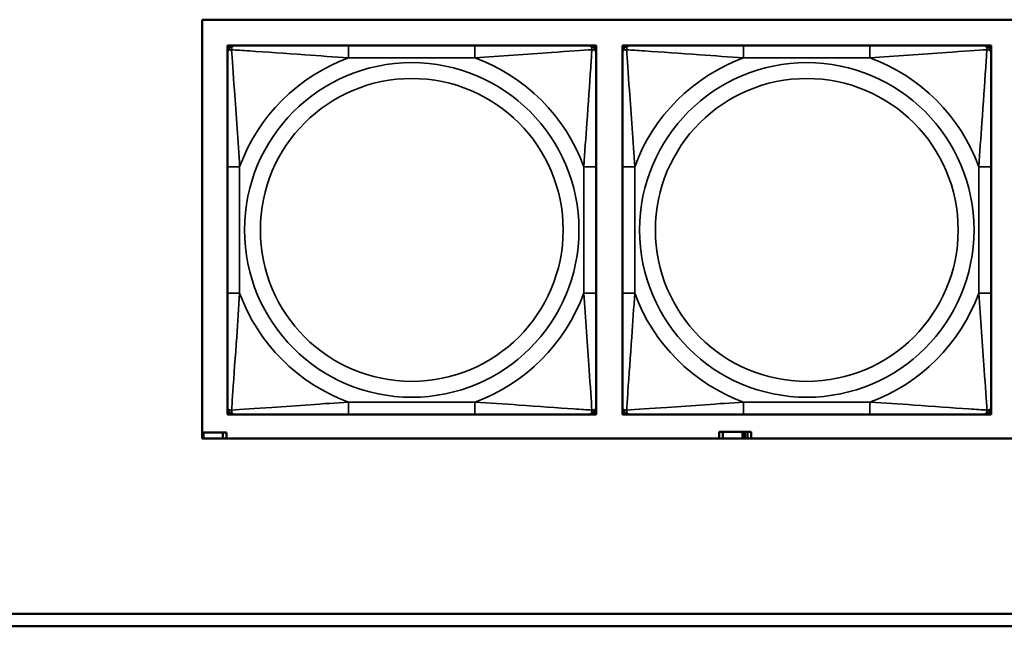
# Model space of a CAD drawing. Header units: inches. Extents: x 0.2 to 58.8, y 1.7 to 68.8.
# Tile 143 of 256: x 36.5 to 38.1, y 53.2 to 54.2. Entities that reach past the tile are written whole.
import ezdxf

# ---------------------------------------------------------------- set-up
doc = ezdxf.new("R2010")
doc.units = ezdxf.units.IN
doc.header["$MEASUREMENT"] = 0
doc.layers.add('Visible (ANSI)', color=7, linetype='Continuous', lineweight=50)
doc.layers.add('Visible Narrow (ANSI)', color=7, linetype='Continuous', lineweight=35)

msp = doc.modelspace()

# ---------------------------------------------------------------- linework, layer by layer
at = {"layer": 'Visible (ANSI)'}
for p, q in [((36.782, 53.5167), (36.782, 54.1872)), ((36.782, 54.1872), (39.3535, 54.1872)), ((36.8223, 54.146), (36.8282, 54.146)), ((36.8223, 54.1401), (36.8223, 54.146)), ((36.8282, 54.146), (36.8341, 54.146)), ((37.2187, 54.146), (37.0164, 54.146)), ((37.401, 54.146), (37.4069, 54.146)), ((37.4069, 54.146), (37.4128, 54.146)), ((37.4128, 54.146), (37.4128, 54.1401)), ((37.4548, 54.146), (37.4607, 54.146)), ((37.4548, 54.1401), (37.4548, 54.146)), ((37.4607, 54.146), (37.4666, 54.146)), ((37.8512, 54.146), (37.6489, 54.146)), ((38.0335, 54.146), (38.0395, 54.146)), ((38.0395, 54.146), (38.0454, 54.146)), ((38.0454, 54.146), (38.0454, 54.1401)), ((36.8223, 54.1342), (36.8223, 54.1401)), ((37.4128, 54.1401), (37.4128, 54.1342)), ((37.4548, 54.1342), (37.4548, 54.1401)), ((38.0454, 54.1401), (38.0454, 54.1342)), ((36.8223, 53.9518), (36.8223, 53.7495)), ((37.4128, 53.7495), (37.4128, 53.9518)), ((37.4548, 53.9518), (37.4548, 53.7495)), ((38.0454, 53.7495), (38.0454, 53.9518)), ((36.8223, 53.5613), (36.8223, 53.5672)), ((36.8223, 53.5554), (36.8223, 53.5613)), ((37.4128, 53.5672), (37.4128, 53.5613)), ((37.4128, 53.5613), (37.4128, 53.5554)), ((37.4548, 53.5613), (37.4548, 53.5672)), ((37.4548, 53.5554), (37.4548, 53.5613)), ((38.0454, 53.5672), (38.0454, 53.5613)), ((38.0454, 53.5613), (38.0454, 53.5554)), ((36.8282, 53.5554), (36.8223, 53.5554)), ((36.8341, 53.5554), (36.8282, 53.5554)), ((37.0164, 53.5554), (37.2187, 53.5554)), ((37.4069, 53.5554), (37.401, 53.5554)), ((37.4128, 53.5554), (37.4069, 53.5554)), ((37.4607, 53.5554), (37.4548, 53.5554)), ((37.4666, 53.5554), (37.4607, 53.5554)), ((37.6489, 53.5554), (37.8512, 53.5554)), ((38.0395, 53.5554), (38.0335, 53.5554)), ((38.0454, 53.5554), (38.0395, 53.5554)), ((36.782, 53.5263), (36.7838, 53.5263)), ((39.3535, 53.5167), (36.782, 53.5167)), ((36.7838, 53.5263), (36.7838, 53.5167)), ((36.7838, 53.5263), (36.8151, 53.5263)), ((36.8151, 53.5263), (36.8151, 53.5167)), ((36.8209, 53.5263), (36.8151, 53.5263)), ((36.8209, 53.5167), (36.8209, 53.5263)), ((37.6018, 53.5167), (37.6018, 53.5168)), ((37.6018, 53.5168), (37.6099, 53.5168)), ((37.6157, 53.5273), (37.6099, 53.5273)), ((37.6099, 53.5273), (37.6099, 53.5167)), ((37.6157, 53.5273), (37.647, 53.5273)), ((37.6157, 53.5167), (37.6157, 53.5273)), ((37.647, 53.5167), (37.647, 53.5273)), ((37.647, 53.5273), (37.6511, 53.5273)), ((37.6511, 53.5273), (37.6511, 53.5167)), ((37.6511, 53.5273), (37.6551, 53.5273)), ((37.6609, 53.5273), (37.6551, 53.5273)), ((37.6551, 53.5273), (37.6551, 53.5167)), ((37.6609, 53.5167), (37.6609, 53.5273)), ((37.6609, 53.5168), (37.6674, 53.5168)), ((37.6674, 53.5168), (37.6674, 53.5167)), ((31.955, 53.2363), (39.342, 53.2363)), ((39.342, 53.2163), (31.955, 53.2163))]:
    msp.add_line(p, q, dxfattribs=at)
for centre, radius, start, end in [((36.8282, 54.1401), 0.00591, 90, 180), ((36.8341, 54.1342), 0.0118, 90, 180), ((37.401, 54.1342), 0.0118, 0, 90), ((37.4069, 54.1401), 0.00591, 0, 90), ((37.4607, 54.1401), 0.00591, 90, 180), ((37.4666, 54.1342), 0.0118, 90, 180), ((38.0335, 54.1342), 0.0118, 0, 90), ((38.0395, 54.1401), 0.00591, 0, 90), ((36.8341, 53.5672), 0.0118, 180, 270), ((36.8282, 53.5613), 0.00591, 180, 270), ((37.401, 53.5672), 0.0118, 270, 0), ((37.4069, 53.5613), 0.00591, 270, 0), ((37.4666, 53.5672), 0.0118, 180, 270), ((37.4607, 53.5613), 0.00591, 180, 270), ((38.0335, 53.5672), 0.0118, 270, 0), ((38.0395, 53.5613), 0.00591, 270, 0)]:
    msp.add_arc(centre, radius, start, end, dxfattribs=at)
for points, knots in [([(37.0164, 54.146), (36.9927, 54.146), (36.9687, 54.146), (36.9454, 54.146), (36.9147, 54.146), (36.8838, 54.146), (36.8606, 54.146), (36.8485, 54.146), (36.8389, 54.146), (36.8341, 54.146)], [0.2569537, 0.2569537, 0.2569537, 0.2569537, 0.4371919, 0.4371919, 0.4371919, 0.6739428, 0.6739428, 0.6739428, 0.7963818, 0.7963818, 0.7963818, 0.7963818]), ([(37.401, 54.146), (37.3953, 54.146), (37.3828, 54.146), (37.3676, 54.146), (37.3441, 54.146), (37.315, 54.146), (37.2859, 54.146), (37.2637, 54.146), (37.2411, 54.146), (37.2187, 54.146)], [-0.7968224, -0.7968224, -0.7968224, -0.7968224, -0.6514613, -0.6514613, -0.6514613, -0.427691, -0.427691, -0.427691, -0.2569517, -0.2569517, -0.2569517, -0.2569517]), ([(37.6489, 54.146), (37.6253, 54.146), (37.6013, 54.146), (37.5779, 54.146), (37.5472, 54.146), (37.5164, 54.146), (37.4931, 54.146), (37.4811, 54.146), (37.4715, 54.146), (37.4666, 54.146)], [0.2569537, 0.2569537, 0.2569537, 0.2569537, 0.4371919, 0.4371919, 0.4371919, 0.6739428, 0.6739428, 0.6739428, 0.7963818, 0.7963818, 0.7963818, 0.7963818]), ([(38.0335, 54.146), (38.0278, 54.146), (38.0153, 54.146), (38.0001, 54.146), (37.9767, 54.146), (37.9476, 54.146), (37.9185, 54.146), (37.8963, 54.146), (37.8736, 54.146), (37.8512, 54.146)], [-0.7968224, -0.7968224, -0.7968224, -0.7968224, -0.6514613, -0.6514613, -0.6514613, -0.427691, -0.427691, -0.427691, -0.2569517, -0.2569517, -0.2569517, -0.2569517]), ([(36.8223, 54.1342), (36.8223, 54.1284), (36.8223, 54.1159), (36.8223, 54.1007), (36.8223, 54.0773), (36.8223, 54.0482), (36.8223, 54.0191), (36.8223, 53.9969), (36.8223, 53.9743), (36.8223, 53.9518)], [-0.7968224, -0.7968224, -0.7968224, -0.7968224, -0.6514613, -0.6514613, -0.6514613, -0.427691, -0.427691, -0.427691, -0.2569517, -0.2569517, -0.2569517, -0.2569517]), ([(37.4128, 53.9518), (37.4128, 53.9755), (37.4128, 53.9995), (37.4128, 54.0229), (37.4128, 54.0535), (37.4128, 54.0844), (37.4128, 54.1077), (37.4128, 54.1197), (37.4128, 54.1293), (37.4128, 54.1342)], [0.2569537, 0.2569537, 0.2569537, 0.2569537, 0.4371919, 0.4371919, 0.4371919, 0.6739428, 0.6739428, 0.6739428, 0.7963818, 0.7963818, 0.7963818, 0.7963818]), ([(37.4548, 54.1342), (37.4548, 54.1284), (37.4548, 54.1159), (37.4548, 54.1007), (37.4548, 54.0773), (37.4548, 54.0482), (37.4548, 54.0191), (37.4548, 53.9969), (37.4548, 53.9743), (37.4548, 53.9518)], [-0.7968224, -0.7968224, -0.7968224, -0.7968224, -0.6514613, -0.6514613, -0.6514613, -0.427691, -0.427691, -0.427691, -0.2569517, -0.2569517, -0.2569517, -0.2569517]), ([(38.0454, 53.9518), (38.0454, 53.9755), (38.0454, 53.9995), (38.0454, 54.0229), (38.0454, 54.0535), (38.0454, 54.0844), (38.0454, 54.1077), (38.0454, 54.1197), (38.0454, 54.1293), (38.0454, 54.1342)], [0.2569537, 0.2569537, 0.2569537, 0.2569537, 0.4371919, 0.4371919, 0.4371919, 0.6739428, 0.6739428, 0.6739428, 0.7963818, 0.7963818, 0.7963818, 0.7963818]), ([(36.8223, 53.7495), (36.8223, 53.7259), (36.8223, 53.7019), (36.8223, 53.6785), (36.8223, 53.6478), (36.8223, 53.617), (36.8223, 53.5937), (36.8223, 53.5817), (36.8223, 53.5721), (36.8223, 53.5672)], [0.2569537, 0.2569537, 0.2569537, 0.2569537, 0.4371919, 0.4371919, 0.4371919, 0.6739428, 0.6739428, 0.6739428, 0.7963818, 0.7963818, 0.7963818, 0.7963818]), ([(37.4128, 53.5672), (37.4128, 53.573), (37.4128, 53.5855), (37.4128, 53.6007), (37.4128, 53.6241), (37.4128, 53.6532), (37.4128, 53.6823), (37.4128, 53.7045), (37.4128, 53.7271), (37.4128, 53.7495)], [-0.7968224, -0.7968224, -0.7968224, -0.7968224, -0.6514613, -0.6514613, -0.6514613, -0.427691, -0.427691, -0.427691, -0.2569517, -0.2569517, -0.2569517, -0.2569517]), ([(37.4548, 53.7495), (37.4548, 53.7259), (37.4548, 53.7019), (37.4548, 53.6785), (37.4548, 53.6478), (37.4548, 53.617), (37.4548, 53.5937), (37.4548, 53.5817), (37.4548, 53.5721), (37.4548, 53.5672)], [0.2569537, 0.2569537, 0.2569537, 0.2569537, 0.4371919, 0.4371919, 0.4371919, 0.6739428, 0.6739428, 0.6739428, 0.7963818, 0.7963818, 0.7963818, 0.7963818]), ([(38.0454, 53.5672), (38.0454, 53.573), (38.0454, 53.5855), (38.0454, 53.6007), (38.0454, 53.6241), (38.0454, 53.6532), (38.0454, 53.6823), (38.0454, 53.7045), (38.0454, 53.7271), (38.0454, 53.7495)], [-0.7968224, -0.7968224, -0.7968224, -0.7968224, -0.6514613, -0.6514613, -0.6514613, -0.427691, -0.427691, -0.427691, -0.2569517, -0.2569517, -0.2569517, -0.2569517]), ([(36.8341, 53.5554), (36.8398, 53.5554), (36.8523, 53.5554), (36.8675, 53.5554), (36.8909, 53.5554), (36.9201, 53.5554), (36.9491, 53.5554), (36.9713, 53.5554), (36.994, 53.5554), (37.0164, 53.5554)], [-0.7968224, -0.7968224, -0.7968224, -0.7968224, -0.6514613, -0.6514613, -0.6514613, -0.427691, -0.427691, -0.427691, -0.2569517, -0.2569517, -0.2569517, -0.2569517]), ([(37.2187, 53.5554), (37.2423, 53.5554), (37.2663, 53.5554), (37.2897, 53.5554), (37.3204, 53.5554), (37.3512, 53.5554), (37.3745, 53.5554), (37.3865, 53.5554), (37.3961, 53.5554), (37.401, 53.5554)], [0.2569537, 0.2569537, 0.2569537, 0.2569537, 0.4371919, 0.4371919, 0.4371919, 0.6739428, 0.6739428, 0.6739428, 0.7963818, 0.7963818, 0.7963818, 0.7963818]), ([(37.4666, 53.5554), (37.4724, 53.5554), (37.4848, 53.5554), (37.5001, 53.5554), (37.5235, 53.5554), (37.5526, 53.5554), (37.5817, 53.5554), (37.6039, 53.5554), (37.6265, 53.5554), (37.6489, 53.5554)], [-0.7968224, -0.7968224, -0.7968224, -0.7968224, -0.6514613, -0.6514613, -0.6514613, -0.427691, -0.427691, -0.427691, -0.2569517, -0.2569517, -0.2569517, -0.2569517]), ([(37.8512, 53.5554), (37.8749, 53.5554), (37.8989, 53.5554), (37.9222, 53.5554), (37.9529, 53.5554), (37.9838, 53.5554), (38.007, 53.5554), (38.0191, 53.5554), (38.0287, 53.5554), (38.0335, 53.5554)], [0.2569537, 0.2569537, 0.2569537, 0.2569537, 0.4371919, 0.4371919, 0.4371919, 0.6739428, 0.6739428, 0.6739428, 0.7963818, 0.7963818, 0.7963818, 0.7963818])]:
    msp.add_open_spline(points, degree=3, knots=knots, dxfattribs=at)
at = {"layer": 'Visible Narrow (ANSI)'}
for p, q in [((37.0164, 54.146), (37.0164, 54.1263)), ((37.2187, 54.146), (37.2187, 54.1263)), ((37.6489, 54.146), (37.6489, 54.1263)), ((37.8512, 54.146), (37.8512, 54.1263)), ((37.0164, 54.1263), (37.2187, 54.1263)), ((37.6489, 54.1263), (37.8512, 54.1263)), ((36.8223, 53.9518), (36.8419, 53.9518)), ((36.8419, 53.7495), (36.8419, 53.9518)), ((37.3931, 53.9518), (37.3931, 53.7495)), ((37.4128, 53.9518), (37.3931, 53.9518)), ((37.4548, 53.9518), (37.4745, 53.9518)), ((37.4745, 53.7495), (37.4745, 53.9518)), ((38.0257, 53.9518), (38.0257, 53.7495)), ((38.0454, 53.9518), (38.0257, 53.9518)), ((36.8223, 53.7495), (36.8419, 53.7495)), ((37.4128, 53.7495), (37.3931, 53.7495)), ((37.4548, 53.7495), (37.4745, 53.7495)), ((38.0454, 53.7495), (38.0257, 53.7495)), ((37.2187, 53.5751), (37.0164, 53.5751)), ((37.0164, 53.5554), (37.0164, 53.5751)), ((37.2187, 53.5554), (37.2187, 53.5751)), ((37.8512, 53.5751), (37.6489, 53.5751)), ((37.6489, 53.5554), (37.6489, 53.5751)), ((37.8512, 53.5554), (37.8512, 53.5751))]:
    msp.add_line(p, q, dxfattribs=at)
for centre, radius in [((37.1175, 53.8507), 0.2678), ((37.7501, 53.8507), 0.2678), ((37.1175, 53.8507), 0.2424), ((37.7501, 53.8507), 0.2424)]:
    msp.add_circle(centre, radius, dxfattribs=at)
for centre, start, end in [((37.1175, 53.8507), 110.1547, 159.8453), ((37.1175, 53.8507), 20.1547, 69.8453), ((37.7501, 53.8507), 110.1547, 159.8453), ((37.7501, 53.8507), 20.1547, 69.8453), ((37.1175, 53.8507), 200.1547, 249.8453), ((37.1175, 53.8507), 290.1547, 339.8453), ((37.7501, 53.8507), 200.1547, 249.8453), ((37.7501, 53.8507), 290.1547, 339.8453)]:
    msp.add_arc(centre, 0.2936, start, end, dxfattribs=at)
for points, knots in [([(36.8291, 54.1391), (36.8291, 54.14), (36.8291, 54.1407), (36.8294, 54.1422), (36.8296, 54.1428), (36.83, 54.1437), (36.8302, 54.1441), (36.8305, 54.1445), (36.8307, 54.1446), (36.831, 54.1449), (36.8312, 54.1451), (36.8318, 54.1455), (36.8321, 54.1456), (36.833, 54.1459), (36.8335, 54.146), (36.8341, 54.146)], [-0.00023197, -0.00023197, -0.00023197, -0.00023197, 0.00913095, 0.00913095, 0.01983142, 0.01983142, 0.02651922, 0.02651922, 0.02986312, 0.02986312, 0.03521335, 0.03521335, 0.04377373, 0.04377373, 0.0532704, 0.0532704, 0.0532704, 0.0532704]), ([(37.401, 54.146), (37.4015, 54.146), (37.402, 54.1459), (37.4029, 54.1456), (37.4033, 54.1455), (37.4039, 54.1451), (37.4041, 54.1449), (37.4044, 54.1446), (37.4045, 54.1445), (37.4049, 54.1441), (37.405, 54.1437), (37.4055, 54.1428), (37.4057, 54.1422), (37.4059, 54.1407), (37.406, 54.14), (37.406, 54.1391)], [-0.0532704, -0.0532704, -0.0532704, -0.0532704, -0.04377373, -0.04377373, -0.03521335, -0.03521335, -0.02986312, -0.02986312, -0.02651922, -0.02651922, -0.01983142, -0.01983142, -0.00913095, -0.00913095, 0.00023197, 0.00023197, 0.00023197, 0.00023197]), ([(37.4617, 54.1391), (37.4616, 54.14), (37.4617, 54.1407), (37.4619, 54.1422), (37.4621, 54.1428), (37.4626, 54.1437), (37.4628, 54.1441), (37.4631, 54.1445), (37.4632, 54.1446), (37.4635, 54.1449), (37.4637, 54.1451), (37.4643, 54.1455), (37.4647, 54.1456), (37.4656, 54.1459), (37.4661, 54.146), (37.4666, 54.146)], [-0.00023197, -0.00023197, -0.00023197, -0.00023197, 0.00913095, 0.00913095, 0.01983142, 0.01983142, 0.02651922, 0.02651922, 0.02986312, 0.02986312, 0.03521335, 0.03521335, 0.04377373, 0.04377373, 0.0532704, 0.0532704, 0.0532704, 0.0532704]), ([(38.0335, 54.146), (38.0341, 54.146), (38.0346, 54.1459), (38.0355, 54.1456), (38.0359, 54.1455), (38.0364, 54.1451), (38.0366, 54.1449), (38.037, 54.1446), (38.0371, 54.1445), (38.0374, 54.1441), (38.0376, 54.1437), (38.038, 54.1428), (38.0382, 54.1422), (38.0385, 54.1407), (38.0385, 54.14), (38.0385, 54.1391)], [-0.0532704, -0.0532704, -0.0532704, -0.0532704, -0.04377373, -0.04377373, -0.03521335, -0.03521335, -0.02986312, -0.02986312, -0.02651922, -0.02651922, -0.01983142, -0.01983142, -0.00913095, -0.00913095, 0.00023197, 0.00023197, 0.00023197, 0.00023197]), ([(36.8223, 54.1342), (36.8223, 54.1347), (36.8223, 54.1352), (36.8226, 54.1361), (36.8228, 54.1365), (36.8231, 54.137), (36.8233, 54.1373), (36.8236, 54.1376), (36.8238, 54.1377), (36.8242, 54.138), (36.8245, 54.1382), (36.8254, 54.1386), (36.8261, 54.1389), (36.8275, 54.1391), (36.8283, 54.1391), (36.8291, 54.1391)], [-0.0532704, -0.0532704, -0.0532704, -0.0532704, -0.04377373, -0.04377373, -0.03521335, -0.03521335, -0.02986312, -0.02986312, -0.02651922, -0.02651922, -0.01983142, -0.01983142, -0.00913095, -0.00913095, 0.00023197, 0.00023197, 0.00023197, 0.00023197]), ([(36.8291, 54.1391), (36.8368, 54.1386), (36.8468, 54.138), (36.8838, 54.1355), (36.9155, 54.1332), (36.9698, 54.1293), (36.993, 54.1277), (37.0164, 54.1263)], [-0.7478145, -0.7478145, -0.7478145, -0.7478145, -0.6493253, -0.6493253, -0.427691, -0.427691, -0.2569537, -0.2569537, -0.2569537, -0.2569537]), ([(36.8419, 53.9518), (36.8395, 53.9923), (36.8363, 54.0347), (36.8316, 54.1003), (36.83, 54.1248), (36.8291, 54.1391)], [0.2569517, 0.2569517, 0.2569517, 0.2569517, 0.5559983, 0.5559983, 0.7482818, 0.7482818, 0.7482818, 0.7482818]), ([(37.2187, 54.1263), (37.2592, 54.1287), (37.3015, 54.132), (37.3672, 54.1366), (37.3916, 54.1382), (37.406, 54.1391)], [0.2569517, 0.2569517, 0.2569517, 0.2569517, 0.5559983, 0.5559983, 0.7482818, 0.7482818, 0.7482818, 0.7482818]), ([(37.406, 54.1391), (37.4055, 54.1315), (37.4048, 54.1215), (37.4023, 54.0844), (37.4001, 54.0527), (37.3962, 53.9984), (37.3945, 53.9752), (37.3931, 53.9518)], [-0.7478145, -0.7478145, -0.7478145, -0.7478145, -0.6493253, -0.6493253, -0.427691, -0.427691, -0.2569537, -0.2569537, -0.2569537, -0.2569537]), ([(37.406, 54.1391), (37.4068, 54.1391), (37.4076, 54.1391), (37.409, 54.1389), (37.4097, 54.1386), (37.4106, 54.1382), (37.4109, 54.138), (37.4113, 54.1377), (37.4114, 54.1376), (37.4118, 54.1373), (37.4119, 54.137), (37.4123, 54.1365), (37.4125, 54.1361), (37.4127, 54.1352), (37.4128, 54.1347), (37.4128, 54.1342)], [-0.00023197, -0.00023197, -0.00023197, -0.00023197, 0.00913095, 0.00913095, 0.01983142, 0.01983142, 0.02651922, 0.02651922, 0.02986312, 0.02986312, 0.03521335, 0.03521335, 0.04377373, 0.04377373, 0.0532704, 0.0532704, 0.0532704, 0.0532704]), ([(37.4548, 54.1342), (37.4548, 54.1347), (37.4549, 54.1352), (37.4551, 54.1361), (37.4553, 54.1365), (37.4557, 54.137), (37.4559, 54.1373), (37.4562, 54.1376), (37.4563, 54.1377), (37.4567, 54.138), (37.457, 54.1382), (37.458, 54.1386), (37.4586, 54.1389), (37.4601, 54.1391), (37.4608, 54.1391), (37.4617, 54.1391)], [-0.0532704, -0.0532704, -0.0532704, -0.0532704, -0.04377373, -0.04377373, -0.03521335, -0.03521335, -0.02986312, -0.02986312, -0.02651922, -0.02651922, -0.01983142, -0.01983142, -0.00913095, -0.00913095, 0.00023197, 0.00023197, 0.00023197, 0.00023197]), ([(37.4617, 54.1391), (37.4693, 54.1386), (37.4793, 54.138), (37.5164, 54.1355), (37.5481, 54.1332), (37.6023, 54.1293), (37.6256, 54.1277), (37.6489, 54.1263)], [-0.7478145, -0.7478145, -0.7478145, -0.7478145, -0.6493253, -0.6493253, -0.427691, -0.427691, -0.2569537, -0.2569537, -0.2569537, -0.2569537]), ([(37.4745, 53.9518), (37.4721, 53.9923), (37.4688, 54.0347), (37.4642, 54.1003), (37.4626, 54.1248), (37.4617, 54.1391)], [0.2569517, 0.2569517, 0.2569517, 0.2569517, 0.5559983, 0.5559983, 0.7482818, 0.7482818, 0.7482818, 0.7482818]), ([(37.8512, 54.1263), (37.8917, 54.1287), (37.9341, 54.132), (37.9997, 54.1366), (38.0241, 54.1382), (38.0385, 54.1391)], [0.2569517, 0.2569517, 0.2569517, 0.2569517, 0.5559983, 0.5559983, 0.7482818, 0.7482818, 0.7482818, 0.7482818]), ([(38.0385, 54.1391), (38.038, 54.1315), (38.0374, 54.1215), (38.0349, 54.0844), (38.0326, 54.0527), (38.0287, 53.9984), (38.0271, 53.9752), (38.0257, 53.9518)], [-0.7478145, -0.7478145, -0.7478145, -0.7478145, -0.6493253, -0.6493253, -0.427691, -0.427691, -0.2569537, -0.2569537, -0.2569537, -0.2569537]), ([(38.0385, 54.1391), (38.0393, 54.1391), (38.0401, 54.1391), (38.0415, 54.1389), (38.0422, 54.1386), (38.0431, 54.1382), (38.0434, 54.138), (38.0439, 54.1377), (38.044, 54.1376), (38.0443, 54.1373), (38.0445, 54.137), (38.0449, 54.1365), (38.045, 54.1361), (38.0453, 54.1352), (38.0454, 54.1347), (38.0454, 54.1342)], [-0.00023197, -0.00023197, -0.00023197, -0.00023197, 0.00913095, 0.00913095, 0.01983142, 0.01983142, 0.02651922, 0.02651922, 0.02986312, 0.02986312, 0.03521335, 0.03521335, 0.04377373, 0.04377373, 0.0532704, 0.0532704, 0.0532704, 0.0532704]), ([(36.8291, 53.5623), (36.8296, 53.5699), (36.8302, 53.5799), (36.8327, 53.617), (36.835, 53.6487), (36.8389, 53.7029), (36.8405, 53.7262), (36.8419, 53.7495)], [-0.7478145, -0.7478145, -0.7478145, -0.7478145, -0.6493253, -0.6493253, -0.427691, -0.427691, -0.2569537, -0.2569537, -0.2569537, -0.2569537]), ([(37.3931, 53.7495), (37.3955, 53.7091), (37.3988, 53.6667), (37.4034, 53.601), (37.405, 53.5766), (37.406, 53.5623)], [0.2569517, 0.2569517, 0.2569517, 0.2569517, 0.5559983, 0.5559983, 0.7482818, 0.7482818, 0.7482818, 0.7482818]), ([(37.4617, 53.5623), (37.4621, 53.5699), (37.4628, 53.5799), (37.4653, 53.617), (37.4676, 53.6487), (37.4714, 53.7029), (37.4731, 53.7262), (37.4745, 53.7495)], [-0.7478145, -0.7478145, -0.7478145, -0.7478145, -0.6493253, -0.6493253, -0.427691, -0.427691, -0.2569537, -0.2569537, -0.2569537, -0.2569537]), ([(38.0257, 53.7495), (38.0281, 53.7091), (38.0314, 53.6667), (38.036, 53.601), (38.0376, 53.5766), (38.0385, 53.5623)], [0.2569517, 0.2569517, 0.2569517, 0.2569517, 0.5559983, 0.5559983, 0.7482818, 0.7482818, 0.7482818, 0.7482818]), ([(37.0164, 53.5751), (36.9759, 53.5727), (36.9335, 53.5694), (36.8679, 53.5648), (36.8435, 53.5632), (36.8291, 53.5623)], [0.2569517, 0.2569517, 0.2569517, 0.2569517, 0.5559983, 0.5559983, 0.7482818, 0.7482818, 0.7482818, 0.7482818]), ([(37.406, 53.5623), (37.3983, 53.5628), (37.3883, 53.5634), (37.3513, 53.5659), (37.3195, 53.5682), (37.2653, 53.5721), (37.242, 53.5737), (37.2187, 53.5751)], [-0.7478145, -0.7478145, -0.7478145, -0.7478145, -0.6493253, -0.6493253, -0.427691, -0.427691, -0.2569537, -0.2569537, -0.2569537, -0.2569537]), ([(37.6489, 53.5751), (37.6085, 53.5727), (37.5661, 53.5694), (37.5004, 53.5648), (37.476, 53.5632), (37.4617, 53.5623)], [0.2569517, 0.2569517, 0.2569517, 0.2569517, 0.5559983, 0.5559983, 0.7482818, 0.7482818, 0.7482818, 0.7482818]), ([(38.0385, 53.5623), (38.0309, 53.5628), (38.0208, 53.5634), (37.9838, 53.5659), (37.9521, 53.5682), (37.8978, 53.5721), (37.8746, 53.5737), (37.8512, 53.5751)], [-0.7478145, -0.7478145, -0.7478145, -0.7478145, -0.6493253, -0.6493253, -0.427691, -0.427691, -0.2569537, -0.2569537, -0.2569537, -0.2569537]), ([(36.8291, 53.5623), (36.8283, 53.5623), (36.8275, 53.5623), (36.8261, 53.5625), (36.8254, 53.5627), (36.8245, 53.5632), (36.8242, 53.5634), (36.8238, 53.5637), (36.8236, 53.5638), (36.8233, 53.5641), (36.8231, 53.5643), (36.8228, 53.5649), (36.8226, 53.5653), (36.8223, 53.5662), (36.8223, 53.5667), (36.8223, 53.5672)], [-0.00023197, -0.00023197, -0.00023197, -0.00023197, 0.00913095, 0.00913095, 0.01983142, 0.01983142, 0.02651922, 0.02651922, 0.02986312, 0.02986312, 0.03521335, 0.03521335, 0.04377373, 0.04377373, 0.0532704, 0.0532704, 0.0532704, 0.0532704]), ([(36.8341, 53.5554), (36.8335, 53.5554), (36.833, 53.5555), (36.8321, 53.5557), (36.8318, 53.5559), (36.8312, 53.5563), (36.831, 53.5565), (36.8307, 53.5568), (36.8305, 53.5569), (36.8302, 53.5573), (36.83, 53.5576), (36.8296, 53.5586), (36.8294, 53.5592), (36.8291, 53.5607), (36.8291, 53.5614), (36.8291, 53.5623)], [-0.0532704, -0.0532704, -0.0532704, -0.0532704, -0.04377373, -0.04377373, -0.03521335, -0.03521335, -0.02986312, -0.02986312, -0.02651922, -0.02651922, -0.01983142, -0.01983142, -0.00913095, -0.00913095, 0.00023197, 0.00023197, 0.00023197, 0.00023197]), ([(37.406, 53.5623), (37.406, 53.5614), (37.4059, 53.5607), (37.4057, 53.5592), (37.4055, 53.5586), (37.405, 53.5576), (37.4049, 53.5573), (37.4045, 53.5569), (37.4044, 53.5568), (37.4041, 53.5565), (37.4039, 53.5563), (37.4033, 53.5559), (37.4029, 53.5557), (37.402, 53.5555), (37.4015, 53.5554), (37.401, 53.5554)], [-0.00023197, -0.00023197, -0.00023197, -0.00023197, 0.00913095, 0.00913095, 0.01983142, 0.01983142, 0.02651922, 0.02651922, 0.02986312, 0.02986312, 0.03521335, 0.03521335, 0.04377373, 0.04377373, 0.0532704, 0.0532704, 0.0532704, 0.0532704]), ([(37.4128, 53.5672), (37.4128, 53.5667), (37.4127, 53.5662), (37.4125, 53.5653), (37.4123, 53.5649), (37.4119, 53.5643), (37.4118, 53.5641), (37.4114, 53.5638), (37.4113, 53.5637), (37.4109, 53.5634), (37.4106, 53.5632), (37.4097, 53.5627), (37.409, 53.5625), (37.4076, 53.5623), (37.4068, 53.5623), (37.406, 53.5623)], [-0.0532704, -0.0532704, -0.0532704, -0.0532704, -0.04377373, -0.04377373, -0.03521335, -0.03521335, -0.02986312, -0.02986312, -0.02651922, -0.02651922, -0.01983142, -0.01983142, -0.00913095, -0.00913095, 0.00023197, 0.00023197, 0.00023197, 0.00023197]), ([(37.4617, 53.5623), (37.4608, 53.5623), (37.4601, 53.5623), (37.4586, 53.5625), (37.458, 53.5627), (37.457, 53.5632), (37.4567, 53.5634), (37.4563, 53.5637), (37.4562, 53.5638), (37.4559, 53.5641), (37.4557, 53.5643), (37.4553, 53.5649), (37.4551, 53.5653), (37.4549, 53.5662), (37.4548, 53.5667), (37.4548, 53.5672)], [-0.00023197, -0.00023197, -0.00023197, -0.00023197, 0.00913095, 0.00913095, 0.01983142, 0.01983142, 0.02651922, 0.02651922, 0.02986312, 0.02986312, 0.03521335, 0.03521335, 0.04377373, 0.04377373, 0.0532704, 0.0532704, 0.0532704, 0.0532704]), ([(37.4666, 53.5554), (37.4661, 53.5554), (37.4656, 53.5555), (37.4647, 53.5557), (37.4643, 53.5559), (37.4637, 53.5563), (37.4635, 53.5565), (37.4632, 53.5568), (37.4631, 53.5569), (37.4628, 53.5573), (37.4626, 53.5576), (37.4621, 53.5586), (37.4619, 53.5592), (37.4617, 53.5607), (37.4616, 53.5614), (37.4617, 53.5623)], [-0.0532704, -0.0532704, -0.0532704, -0.0532704, -0.04377373, -0.04377373, -0.03521335, -0.03521335, -0.02986312, -0.02986312, -0.02651922, -0.02651922, -0.01983142, -0.01983142, -0.00913095, -0.00913095, 0.00023197, 0.00023197, 0.00023197, 0.00023197]), ([(38.0385, 53.5623), (38.0385, 53.5614), (38.0385, 53.5607), (38.0382, 53.5592), (38.038, 53.5586), (38.0376, 53.5576), (38.0374, 53.5573), (38.0371, 53.5569), (38.037, 53.5568), (38.0366, 53.5565), (38.0364, 53.5563), (38.0359, 53.5559), (38.0355, 53.5557), (38.0346, 53.5555), (38.0341, 53.5554), (38.0335, 53.5554)], [-0.00023197, -0.00023197, -0.00023197, -0.00023197, 0.00913095, 0.00913095, 0.01983142, 0.01983142, 0.02651922, 0.02651922, 0.02986312, 0.02986312, 0.03521335, 0.03521335, 0.04377373, 0.04377373, 0.0532704, 0.0532704, 0.0532704, 0.0532704]), ([(38.0454, 53.5672), (38.0454, 53.5667), (38.0453, 53.5662), (38.045, 53.5653), (38.0449, 53.5649), (38.0445, 53.5643), (38.0443, 53.5641), (38.044, 53.5638), (38.0439, 53.5637), (38.0434, 53.5634), (38.0431, 53.5632), (38.0422, 53.5627), (38.0415, 53.5625), (38.0401, 53.5623), (38.0393, 53.5623), (38.0385, 53.5623)], [-0.0532704, -0.0532704, -0.0532704, -0.0532704, -0.04377373, -0.04377373, -0.03521335, -0.03521335, -0.02986312, -0.02986312, -0.02651922, -0.02651922, -0.01983142, -0.01983142, -0.00913095, -0.00913095, 0.00023197, 0.00023197, 0.00023197, 0.00023197])]:
    msp.add_open_spline(points, degree=3, knots=knots, dxfattribs=at)

doc.saveas('drawing.dxf')
